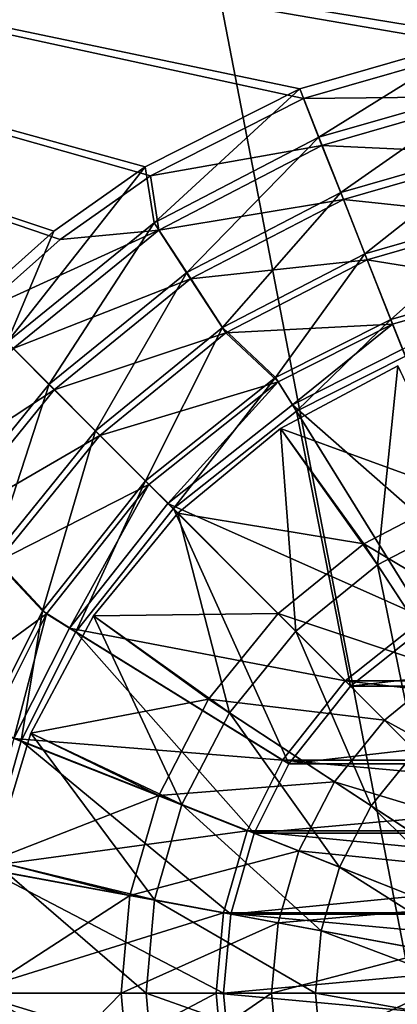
# Model space of a CAD drawing. Header units: metres. Extents: x 0 to 1004, y -708 to 0.
# Tile 35 of 125: x 408 to 464, y -386 to -241. Entities that reach past the tile are written whole.
import ezdxf

# ---------------------------------------------------------------- set-up
doc = ezdxf.new("R2010")
doc.units = ezdxf.units.M

msp = doc.modelspace()

# ---------------------------------------------------------------- linework, layer by layer
at = {"layer": 'top0123410'}
for points in [[(449.843536, -252.267075, 2169.999756), (476.228455, -244.678146, 2169.999756), (183.251587, -194.344879, 2169.999756)], [(476.228455, -244.678146, 2169.999756), (502.024689, -242.310577, 2169.999756), (183.251587, -194.344879, 2169.999756)], [(183.251587, -194.344879, 2169.999756), (502.024689, -242.310577, 2169.999756), (820.797729, -194.344879, 2169.999756)], [(401.786102, -283.848236, 2169.999756), (413.948547, -273.003815, 2169.999756), (183.251587, -194.344879, 2169.999756)], [(413.948547, -273.003815, 2169.999756), (427.275421, -263.627228, 2169.999756), (183.251587, -194.344879, 2169.999756)], [(183.251587, -194.344879, 2169.999756), (427.275421, -263.627228, 2169.999756), (449.843536, -252.267075, 2169.999756)], [(820.797729, -195.290787, 2167.143799), (502.024689, -240.775314, 2167.143799), (183.251587, -195.290787, 2167.143799)], [(502.024689, -240.775314, 2167.143799), (475.957306, -243.167007, 2167.143799), (183.251587, -195.290787, 2167.143799)], [(183.251587, -195.290787, 2167.143799), (475.957306, -243.167007, 2167.143799), (449.295593, -250.832809, 2167.143799)], [(449.295593, -250.832809, 2167.143799), (426.483063, -262.312103, 2167.143799), (183.251587, -195.290787, 2167.143799)], [(426.483063, -262.312103, 2167.143799), (413.019104, -271.781433, 2167.143799), (183.251587, -195.290787, 2167.143799)], [(183.251587, -195.290787, 2167.143799), (413.019104, -271.781433, 2167.143799), (400.730347, -282.732788, 2167.143799)], [(452.118256, -257.966095, 2158.308838), (449.295593, -250.832809, 2167.143799), (475.957306, -243.167007, 2167.143799)], [(477.354065, -250.710236, 2158.308838), (452.118256, -257.966095, 2158.308838), (475.957306, -243.167007, 2167.143799)], [(476.228455, -244.678146, 2169.999756), (449.843536, -252.267075, 2169.999756), (477.581024, -251.980362, 2161.194092)], [(427.833771, -270.546967, 2158.308838), (426.483063, -262.312103, 2167.143799), (449.295593, -250.832809, 2167.143799)], [(452.118256, -257.966095, 2158.308838), (427.833771, -270.546967, 2158.308838), (449.295593, -250.832809, 2167.143799)], [(455.344879, -266.116364, 2150.335205), (452.118256, -257.966095, 2158.308838), (477.354065, -250.710236, 2158.308838)], [(478.949097, -259.32962, 2150.335205), (455.344879, -266.116364, 2150.335205), (477.354065, -250.710236, 2158.308838)], [(449.843536, -252.267075, 2169.999756), (427.275421, -263.627228, 2169.999756), (452.576904, -259.17218, 2161.194092)], [(449.843536, -252.267075, 2169.999756), (452.576904, -259.17218, 2161.194092), (477.581024, -251.980362, 2161.194092)], [(477.581024, -251.980362, 2161.194092), (452.576904, -259.17218, 2161.194092), (479.142181, -260.413849, 2153.198975)], [(432.630463, -277.88385, 2150.335205), (427.833771, -270.546967, 2158.308838), (452.118256, -257.966095, 2158.308838)], [(455.344879, -266.116364, 2150.335205), (432.630463, -277.88385, 2150.335205), (452.118256, -257.966095, 2158.308838)], [(427.275421, -263.627228, 2169.999756), (428.516052, -271.642426, 2161.194092), (452.576904, -259.17218, 2161.194092)], [(452.576904, -259.17218, 2161.194092), (428.516052, -271.642426, 2161.194092), (455.735016, -267.146332, 2153.198975)], [(452.576904, -259.17218, 2161.194092), (455.735016, -267.146332, 2153.198975), (479.142181, -260.413849, 2153.198975)], [(458.911407, -275.125244, 2143.397217), (455.344879, -266.116364, 2150.335205), (478.949097, -259.32962, 2150.335205)], [(480.712158, -268.857056, 2143.397217), (458.911407, -275.125244, 2143.397217), (478.949097, -259.32962, 2150.335205)], [(479.142181, -260.413849, 2153.198975), (455.735016, -267.146332, 2153.198975), (480.874847, -269.773926, 2146.241211)], [(427.833771, -270.546967, 2158.308838), (406.154877, -288.157349, 2158.308838), (426.483063, -262.312103, 2167.143799)], [(406.154877, -288.157349, 2158.308838), (413.019104, -271.781433, 2167.143799), (426.483063, -262.312103, 2167.143799)], [(427.275421, -263.627228, 2169.999756), (413.948547, -273.003815, 2169.999756), (428.516052, -271.642426, 2161.194092)], [(437.932495, -285.993652, 2143.397217), (432.630463, -277.88385, 2150.335205), (455.344879, -266.116364, 2150.335205)], [(458.911407, -275.125244, 2143.397217), (437.932495, -285.993652, 2143.397217), (455.344879, -266.116364, 2150.335205)], [(428.516052, -271.642426, 2161.194092), (433.210846, -278.820129, 2153.198975), (455.735016, -267.146332, 2153.198975)], [(455.735016, -267.146332, 2153.198975), (433.210846, -278.820129, 2153.198975), (459.240082, -275.996613, 2146.241211)], [(455.735016, -267.146332, 2153.198975), (459.240082, -275.996613, 2146.241211), (480.874847, -269.773926, 2146.241211)], [(462.741882, -284.798279, 2137.627197), (458.911407, -275.125244, 2143.397217), (480.712158, -268.857056, 2143.397217)], [(480.874847, -269.773926, 2146.241211), (459.240082, -275.996613, 2146.241211), (482.72995, -279.798737, 2140.483154)], [(482.604675, -279.087311, 2137.627197), (462.741882, -284.798279, 2137.627197), (480.712158, -268.857056, 2143.397217)], [(412.35318, -294.355652, 2150.335205), (406.154877, -288.157349, 2158.308838), (427.833771, -270.546967, 2158.308838)], [(432.630463, -277.88385, 2150.335205), (412.35318, -294.355652, 2150.335205), (427.833771, -270.546967, 2158.308838)], [(400.730347, -282.732788, 2167.143799), (413.019104, -271.781433, 2167.143799), (406.154877, -288.157349, 2158.308838)], [(413.948547, -273.003815, 2169.999756), (401.786102, -283.848236, 2169.999756), (428.516052, -271.642426, 2161.194092)], [(428.516052, -271.642426, 2161.194092), (401.786102, -283.848236, 2169.999756), (407.03894, -289.097931, 2161.194092)], [(433.210846, -278.820129, 2153.198975), (428.516052, -271.642426, 2161.194092), (407.03894, -289.097931, 2161.194092)], [(445.73996, -293.354492, 2137.627197), (437.932495, -285.993652, 2143.397217), (458.911407, -275.125244, 2143.397217)], [(462.741882, -284.798279, 2137.627197), (445.73996, -293.354492, 2137.627197), (458.911407, -275.125244, 2143.397217)], [(433.210846, -278.820129, 2153.198975), (438.421478, -286.786469, 2146.241211), (459.240082, -275.996613, 2146.241211)], [(459.240082, -275.996613, 2146.241211), (438.421478, -286.786469, 2146.241211), (462.994904, -285.474976, 2140.483154)], [(459.240082, -275.996613, 2146.241211), (462.994904, -285.474976, 2140.483154), (482.72995, -279.798737, 2140.483154)], [(419.204468, -301.20694, 2143.397217), (412.35318, -294.355652, 2150.335205), (432.630463, -277.88385, 2150.335205)], [(437.932495, -285.993652, 2143.397217), (419.204468, -301.20694, 2143.397217), (432.630463, -277.88385, 2150.335205)], [(413.105438, -295.160797, 2153.198975), (433.210846, -278.820129, 2153.198975), (407.03894, -289.097931, 2161.194092)], [(438.421478, -286.786469, 2146.241211), (433.210846, -278.820129, 2153.198975), (413.105438, -295.160797, 2153.198975)], [(462.741882, -284.798279, 2137.627197), (482.604675, -279.087311, 2137.627197), (464.882019, -290.204315, 2137.627197)], [(482.72995, -279.798737, 2140.483154), (462.994904, -285.474976, 2140.483154), (464.464142, -289.195404, 2140.483154)], [(438.421478, -286.786469, 2146.241211), (446.108032, -293.976166, 2140.483154), (462.994904, -285.474976, 2140.483154)], [(445.73996, -293.354492, 2137.627197), (462.741882, -284.798279, 2137.627197), (448.804932, -298.295258, 2137.627197)], [(462.994904, -285.474976, 2140.483154), (446.108032, -293.976166, 2140.483154), (448.213531, -297.377197, 2140.483154)], [(464.464142, -289.195404, 2140.483154), (462.994904, -285.474976, 2140.483154), (448.213531, -297.377197, 2140.483154)], [(462.741882, -284.798279, 2137.627197), (464.882019, -290.204315, 2137.627197), (448.804932, -298.295258, 2137.627197)], [(419.83847, -301.889801, 2146.241211), (438.421478, -286.786469, 2146.241211), (413.105438, -295.160797, 2153.198975)], [(426.561096, -308.563568, 2137.627197), (419.204468, -301.20694, 2143.397217), (437.932495, -285.993652, 2143.397217)], [(446.108032, -293.976166, 2140.483154), (438.421478, -286.786469, 2146.241211), (419.83847, -301.889801, 2146.241211)], [(445.73996, -293.354492, 2137.627197), (426.561096, -308.563568, 2137.627197), (437.932495, -285.993652, 2143.397217)], [(412.35318, -294.355652, 2150.335205), (395.881378, -314.632935, 2150.335205), (406.154877, -288.157349, 2158.308838)], [(413.105438, -295.160797, 2153.198975), (407.03894, -289.097931, 2161.194092), (389.596222, -310.585388, 2161.194092)], [(464.464142, -289.195404, 2140.483154), (448.213531, -297.377197, 2140.483154), (478.070709, -323.548859, 2169.999756)], [(468.283081, -329.694305, 2167.143799), (448.804932, -298.295258, 2137.627197), (464.882019, -290.204315, 2137.627197)], [(403.991211, -319.934937, 2143.397217), (395.881378, -314.632935, 2150.335205), (412.35318, -294.355652, 2150.335205)], [(419.204468, -301.20694, 2143.397217), (403.991211, -319.934937, 2143.397217), (412.35318, -294.355652, 2150.335205)], [(427.049561, -309.096649, 2140.483154), (446.108032, -293.976166, 2140.483154), (419.83847, -301.889801, 2146.241211)], [(426.561096, -308.563568, 2137.627197), (445.73996, -293.354492, 2137.627197), (430.672394, -312.674835, 2137.627197)], [(446.108032, -293.976166, 2140.483154), (427.049561, -309.096649, 2140.483154), (429.872559, -311.930481, 2140.483154)], [(448.213531, -297.377197, 2140.483154), (446.108032, -293.976166, 2140.483154), (429.872559, -311.930481, 2140.483154)], [(445.73996, -293.354492, 2137.627197), (448.804932, -298.295258, 2137.627197), (430.672394, -312.674835, 2137.627197)], [(396.776764, -315.27594, 2153.198975), (413.105438, -295.160797, 2153.198975), (389.596222, -310.585388, 2161.194092)], [(419.83847, -301.889801, 2146.241211), (413.105438, -295.160797, 2153.198975), (396.776764, -315.27594, 2153.198975)], [(448.213531, -297.377197, 2140.483154), (429.872559, -311.930481, 2140.483154), (467.697357, -328.772736, 2169.999756)], [(456.799957, -338.802399, 2167.143799), (430.672394, -312.674835, 2137.627197), (448.804932, -298.295258, 2137.627197)], [(448.213531, -297.377197, 2140.483154), (467.697357, -328.772736, 2169.999756), (478.070709, -323.548859, 2169.999756)], [(468.283081, -329.694305, 2167.143799), (456.799957, -338.802399, 2167.143799), (448.804932, -298.295258, 2137.627197)], [(411.35202, -327.742401, 2137.627197), (403.991211, -319.934937, 2143.397217), (419.204468, -301.20694, 2143.397217)], [(426.561096, -308.563568, 2137.627197), (411.35202, -327.742401, 2137.627197), (419.204468, -301.20694, 2143.397217)], [(404.746185, -320.481812, 2146.241211), (419.83847, -301.889801, 2146.241211), (396.776764, -315.27594, 2153.198975)], [(427.049561, -309.096649, 2140.483154), (419.83847, -301.889801, 2146.241211), (404.746185, -320.481812, 2146.241211)], [(411.35202, -327.742401, 2137.627197), (426.561096, -308.563568, 2137.627197), (416.292786, -330.807373, 2137.627197)], [(426.561096, -308.563568, 2137.627197), (430.672394, -312.674835, 2137.627197), (416.292786, -330.807373, 2137.627197)], [(411.951569, -328.146179, 2140.483154), (427.049561, -309.096649, 2140.483154), (404.746185, -320.481812, 2146.241211)], [(427.049561, -309.096649, 2140.483154), (411.951569, -328.146179, 2140.483154), (415.347168, -330.260376, 2140.483154)], [(429.872559, -311.930481, 2140.483154), (427.049561, -309.096649, 2140.483154), (415.347168, -330.260376, 2140.483154)], [(429.872559, -311.930481, 2140.483154), (415.347168, -330.260376, 2140.483154), (456.010162, -338.048004, 2169.999756)], [(447.691864, -350.285553, 2167.143799), (416.292786, -330.807373, 2137.627197), (430.672394, -312.674835, 2137.627197)], [(429.872559, -311.930481, 2140.483154), (456.010162, -338.048004, 2169.999756), (467.697357, -328.772736, 2169.999756)], [(456.799957, -338.802399, 2167.143799), (447.691864, -350.285553, 2167.143799), (430.672394, -312.674835, 2137.627197)], [(411.951569, -328.146179, 2140.483154), (404.746185, -320.481812, 2146.241211), (393.968719, -341.306824, 2146.241211)], [(411.35202, -327.742401, 2137.627197), (402.795837, -344.744324, 2137.627197), (403.991211, -319.934937, 2143.397217)], [(402.795837, -344.744324, 2137.627197), (411.35202, -327.742401, 2137.627197), (408.201874, -346.884491, 2137.627197)], [(411.35202, -327.742401, 2137.627197), (416.292786, -330.807373, 2137.627197), (408.201874, -346.884491, 2137.627197)], [(403.44931, -345.05603, 2140.483154), (411.951569, -328.146179, 2140.483154), (393.968719, -341.306824, 2146.241211)], [(411.951569, -328.146179, 2140.483154), (403.44931, -345.05603, 2140.483154), (407.164093, -346.53952, 2140.483154)], [(415.347168, -330.260376, 2140.483154), (411.951569, -328.146179, 2140.483154), (407.164093, -346.53952, 2140.483154)], [(467.697357, -328.772736, 2169.999756), (456.010162, -338.048004, 2169.999756), (548.039185, -338.048004, 2169.999756)], [(415.347168, -330.260376, 2140.483154), (407.164093, -346.53952, 2140.483154), (446.752594, -349.728271, 2169.999756)], [(415.347168, -330.260376, 2140.483154), (446.752594, -349.728271, 2169.999756), (456.010162, -338.048004, 2169.999756)], [(535.766235, -329.694305, 2167.143799), (456.799957, -338.802399, 2167.143799), (468.283081, -329.694305, 2167.143799)], [(535.766235, -329.694305, 2167.143799), (547.24939, -338.802399, 2167.143799), (456.799957, -338.802399, 2167.143799)], [(442.557617, -360.48526, 2167.143799), (408.201874, -346.884491, 2137.627197), (416.292786, -330.807373, 2137.627197)], [(447.691864, -350.285553, 2167.143799), (442.557617, -360.48526, 2167.143799), (416.292786, -330.807373, 2137.627197)], [(456.010162, -338.048004, 2169.999756), (446.752594, -349.728271, 2169.999756), (557.296753, -349.728271, 2169.999756)], [(547.24939, -338.802399, 2167.143799), (447.691864, -350.285553, 2167.143799), (456.799957, -338.802399, 2167.143799)], [(547.24939, -338.802399, 2167.143799), (556.357483, -350.285553, 2167.143799), (447.691864, -350.285553, 2167.143799)], [(456.010162, -338.048004, 2169.999756), (557.296753, -349.728271, 2169.999756), (548.039185, -338.048004, 2169.999756)], [(402.795837, -344.744324, 2137.627197), (408.201874, -346.884491, 2137.627197), (402.802032, -365.665131, 2137.627197)], [(407.164093, -346.53952, 2140.483154), (401.715515, -365.535858, 2140.483154), (441.528015, -360.119659, 2169.999756)], [(407.164093, -346.53952, 2140.483154), (441.528015, -360.119659, 2169.999756), (446.752594, -349.728271, 2169.999756)], [(439.135071, -372.388885, 2167.143799), (402.802032, -365.665131, 2137.627197), (408.201874, -346.884491, 2137.627197)], [(442.557617, -360.48526, 2167.143799), (439.135071, -372.388885, 2167.143799), (408.201874, -346.884491, 2137.627197)], [(446.752594, -349.728271, 2169.999756), (441.528015, -360.119659, 2169.999756), (562.521362, -360.119659, 2169.999756)], [(556.357483, -350.285553, 2167.143799), (442.557617, -360.48526, 2167.143799), (447.691864, -350.285553, 2167.143799)], [(556.357483, -350.285553, 2167.143799), (561.491699, -360.48526, 2167.143799), (442.557617, -360.48526, 2167.143799)], [(446.752594, -349.728271, 2169.999756), (562.521362, -360.119659, 2169.999756), (557.296753, -349.728271, 2169.999756)], [(401.715515, -365.535858, 2140.483154), (438.053223, -372.234436, 2169.999756), (441.528015, -360.119659, 2169.999756)], [(441.528015, -360.119659, 2169.999756), (438.053223, -372.234436, 2169.999756), (565.996094, -372.234436, 2169.999756)], [(561.491699, -360.48526, 2167.143799), (439.135071, -372.388885, 2167.143799), (442.557617, -360.48526, 2167.143799)], [(561.491699, -360.48526, 2167.143799), (564.914246, -372.388885, 2167.143799), (439.135071, -372.388885, 2167.143799)], [(441.528015, -360.119659, 2169.999756), (565.996094, -372.234436, 2169.999756), (562.521362, -360.119659, 2169.999756)], [(401.715515, -365.535858, 2140.483154), (400.025391, -384.067749, 2140.483154), (438.053223, -372.234436, 2169.999756)], [(438.067261, -384.02713, 2167.143799), (401.11731, -384.02713, 2137.627197), (402.802032, -365.665131, 2137.627197)], [(439.135071, -372.388885, 2167.143799), (438.067261, -384.02713, 2167.143799), (402.802032, -365.665131, 2137.627197)], [(400.025391, -384.067749, 2140.483154), (436.975372, -384.053162, 2169.999756), (438.053223, -372.234436, 2169.999756)], [(438.053223, -372.234436, 2169.999756), (436.975372, -384.053162, 2169.999756), (567.073975, -384.053162, 2169.999756)], [(438.053223, -372.234436, 2169.999756), (567.073975, -384.053162, 2169.999756), (565.996094, -372.234436, 2169.999756)], [(564.914246, -372.388885, 2167.143799), (438.067261, -384.02713, 2167.143799), (439.135071, -372.388885, 2167.143799)], [(564.914246, -372.388885, 2167.143799), (565.982056, -384.02713, 2167.143799), (438.067261, -384.02713, 2167.143799)], [(400.025391, -384.067749, 2140.483154), (401.744049, -402.672516, 2140.483154), (436.975372, -384.053162, 2169.999756)], [(438.067261, -384.02713, 2167.143799), (439.135071, -395.665375, 2167.143799), (401.11731, -384.02713, 2137.627197)], [(439.135071, -395.665375, 2167.143799), (402.802032, -402.38913, 2137.627197), (401.11731, -384.02713, 2137.627197)], [(401.744049, -402.672516, 2140.483154), (438.071411, -395.918091, 2169.999756), (436.975372, -384.053162, 2169.999756)], [(436.975372, -384.053162, 2169.999756), (565.977905, -395.918091, 2169.999756), (567.073975, -384.053162, 2169.999756)], [(436.975372, -384.053162, 2169.999756), (438.071411, -395.918091, 2169.999756), (565.977905, -395.918091, 2169.999756)], [(565.982056, -384.02713, 2167.143799), (439.135071, -395.665375, 2167.143799), (438.067261, -384.02713, 2167.143799)], [(565.982056, -384.02713, 2167.143799), (564.914246, -395.665375, 2167.143799), (439.135071, -395.665375, 2167.143799)]]:
    msp.add_3dface(points, dxfattribs=at)
at = {"layer": 'top0123417'}
for points in [[(463.756317, -291.63916, 2136.719971), (446.467651, -300.880157, 2136.719971), (472.916138, -310.500458, 2147.430664)], [(463.756317, -291.63916, 2134.872559), (446.467651, -300.880157, 2134.872559), (463.756317, -291.63916, 2136.719971)], [(446.467651, -300.880157, 2134.872559), (446.467651, -300.880157, 2136.719971), (463.756317, -291.63916, 2136.719971)], [(446.467651, -300.880157, 2134.872559), (463.756317, -291.63916, 2134.872559), (460.770752, -320.926392, 2129.237549)], [(460.770752, -320.926392, 2129.237549), (463.756317, -291.63916, 2134.872559), (474.27417, -313.930786, 2129.237549)], [(446.467651, -300.880157, 2136.719971), (431.313995, -313.316437, 2136.719971), (458.751892, -317.838409, 2147.430664)], [(446.467651, -300.880157, 2134.872559), (431.313995, -313.316437, 2134.872559), (446.467651, -300.880157, 2136.719971)], [(431.313995, -313.316437, 2134.872559), (431.313995, -313.316437, 2136.719971), (446.467651, -300.880157, 2136.719971)], [(431.313995, -313.316437, 2134.872559), (446.467651, -300.880157, 2134.872559), (448.716187, -330.718628, 2129.237549)], [(446.467651, -300.880157, 2136.719971), (458.751892, -317.838409, 2147.430664), (472.916138, -310.500458, 2147.430664)], [(448.716187, -330.718628, 2129.237549), (446.467651, -300.880157, 2134.872559), (460.770752, -320.926392, 2129.237549)], [(472.916138, -310.500458, 2147.430664), (458.751892, -317.838409, 2147.430664), (481.092072, -331.152466, 2155.620361)], [(431.313995, -313.316437, 2136.719971), (418.877716, -328.470093, 2136.719971), (446.107422, -328.109863, 2147.430664)], [(431.313995, -313.316437, 2134.872559), (418.877716, -328.470093, 2134.872559), (431.313995, -313.316437, 2136.719971)], [(418.877716, -328.470093, 2134.872559), (418.877716, -328.470093, 2136.719971), (431.313995, -313.316437, 2136.719971)], [(418.877716, -328.470093, 2134.872559), (431.313995, -313.316437, 2134.872559), (438.92392, -342.773224, 2129.237549)], [(431.313995, -313.316437, 2136.719971), (446.107422, -328.109863, 2147.430664), (458.751892, -317.838409, 2147.430664)], [(438.92392, -342.773224, 2129.237549), (431.313995, -313.316437, 2134.872559), (448.716187, -330.718628, 2129.237549)], [(474.436371, -341.828888, 2125.187256), (460.770752, -320.926392, 2129.237549), (474.27417, -313.930786, 2129.237549)], [(458.751892, -317.838409, 2147.430664), (446.107422, -328.109863, 2147.430664), (470.90625, -336.429352, 2155.620361)], [(458.751892, -317.838409, 2147.430664), (470.90625, -336.429352, 2155.620361), (481.092072, -331.152466, 2155.620361)], [(448.716187, -330.718628, 2129.237549), (460.770752, -320.926392, 2129.237549), (466.374939, -348.377411, 2125.187256)], [(460.770752, -320.926392, 2129.237549), (474.436371, -341.828888, 2125.187256), (466.374939, -348.377411, 2125.187256)], [(418.877716, -328.470093, 2136.719971), (409.636719, -345.758789, 2136.719971), (435.835938, -340.754364, 2147.430664)], [(418.877716, -328.470093, 2134.872559), (409.636719, -345.758789, 2134.872559), (418.877716, -328.470093, 2136.719971)], [(409.636719, -345.758789, 2134.872559), (409.636719, -345.758789, 2136.719971), (418.877716, -328.470093, 2136.719971)], [(409.636719, -345.758789, 2134.872559), (418.877716, -328.470093, 2134.872559), (431.928314, -356.276611, 2129.237549)], [(418.877716, -328.470093, 2136.719971), (435.835938, -340.754364, 2147.430664), (446.107422, -328.109863, 2147.430664)], [(431.928314, -356.276611, 2129.237549), (418.877716, -328.470093, 2134.872559), (438.92392, -342.773224, 2129.237549)], [(446.107422, -328.109863, 2147.430664), (435.835938, -340.754364, 2147.430664), (461.813324, -343.815796, 2155.620361)], [(446.107422, -328.109863, 2147.430664), (461.813324, -343.815796, 2155.620361), (470.90625, -336.429352, 2155.620361)], [(448.716187, -330.718628, 2129.237549), (459.826416, -356.438812, 2125.187256), (438.92392, -342.773224, 2129.237549)], [(448.716187, -330.718628, 2129.237549), (466.374939, -348.377411, 2125.187256), (459.826416, -356.438812, 2125.187256)], [(470.90625, -336.429352, 2155.620361), (461.813324, -343.815796, 2155.620361), (483.510742, -355.708771, 2161.084473)], [(409.636719, -345.758789, 2136.719971), (428.497986, -354.918579, 2147.430664), (435.835938, -340.754364, 2147.430664)], [(435.835938, -340.754364, 2147.430664), (428.497986, -354.918579, 2147.430664), (454.42688, -352.908722, 2155.620361)], [(435.835938, -340.754364, 2147.430664), (454.42688, -352.908722, 2155.620361), (461.813324, -343.815796, 2155.620361)], [(455.148163, -365.469147, 2125.187256), (431.928314, -356.276611, 2129.237549), (438.92392, -342.773224, 2129.237549)], [(459.826416, -356.438812, 2125.187256), (455.148163, -365.469147, 2125.187256), (438.92392, -342.773224, 2129.237549)], [(461.813324, -343.815796, 2155.620361), (454.42688, -352.908722, 2155.620361), (478.100891, -360.103333, 2161.084473)], [(461.813324, -343.815796, 2155.620361), (478.100891, -360.103333, 2161.084473), (483.510742, -355.708771, 2161.084473)], [(409.636719, -345.758789, 2136.719971), (403.946136, -364.518097, 2136.719971), (428.497986, -354.918579, 2147.430664)], [(409.636719, -345.758789, 2134.872559), (403.946136, -364.518097, 2134.872559), (409.636719, -345.758789, 2136.719971)], [(403.946136, -364.518097, 2134.872559), (403.946136, -364.518097, 2136.719971), (409.636719, -345.758789, 2136.719971)], [(403.946136, -364.518097, 2134.872559), (409.636719, -345.758789, 2134.872559), (427.893677, -370.309021, 2129.237549)], [(427.893677, -370.309021, 2129.237549), (409.636719, -345.758789, 2134.872559), (431.928314, -356.276611, 2129.237549)], [(466.374939, -348.377411, 2125.187256), (480.903717, -370.218689, 2122.751709), (459.826416, -356.438812, 2125.187256)], [(454.42688, -352.908722, 2155.620361), (428.497986, -354.918579, 2147.430664), (449.149994, -363.094513, 2155.620361)], [(473.706299, -365.513184, 2161.084473), (454.42688, -352.908722, 2155.620361), (449.149994, -363.094513, 2155.620361)], [(478.100891, -360.103333, 2161.084473), (454.42688, -352.908722, 2155.620361), (473.706299, -365.513184, 2161.084473)], [(428.497986, -354.918579, 2147.430664), (403.946136, -364.518097, 2136.719971), (424.26593, -369.637665, 2147.430664)], [(449.149994, -363.094513, 2155.620361), (428.497986, -354.918579, 2147.430664), (424.26593, -369.637665, 2147.430664)], [(452.450012, -374.85321, 2125.187256), (427.893677, -370.309021, 2129.237549), (431.928314, -356.276611, 2129.237549)], [(452.450012, -374.85321, 2125.187256), (431.928314, -356.276611, 2129.237549), (455.148163, -365.469147, 2125.187256)], [(459.826416, -356.438812, 2125.187256), (478.562134, -374.738525, 2122.751709), (455.148163, -365.469147, 2125.187256)], [(459.826416, -356.438812, 2125.187256), (480.903717, -370.218689, 2122.751709), (478.562134, -374.738525, 2122.751709)], [(446.106628, -373.679352, 2155.620361), (449.149994, -363.094513, 2155.620361), (424.26593, -369.637665, 2147.430664)], [(470.566833, -371.573242, 2161.084473), (449.149994, -363.094513, 2155.620361), (446.106628, -373.679352, 2155.620361)], [(449.149994, -363.094513, 2155.620361), (470.566833, -371.573242, 2161.084473), (473.706299, -365.513184, 2161.084473)], [(424.26593, -369.637665, 2147.430664), (403.946136, -364.518097, 2136.719971), (402.024689, -384.02713, 2136.719971)], [(402.024689, -384.02713, 2134.872559), (403.946136, -364.518097, 2134.872559), (426.635101, -384.02713, 2129.237549)], [(426.635101, -384.02713, 2129.237549), (403.946136, -364.518097, 2134.872559), (427.893677, -370.309021, 2129.237549)], [(477.21167, -379.435425, 2122.751709), (452.450012, -374.85321, 2125.187256), (455.148163, -365.469147, 2125.187256)], [(478.562134, -374.738525, 2122.751709), (477.21167, -379.435425, 2122.751709), (455.148163, -365.469147, 2125.187256)], [(424.26593, -369.637665, 2147.430664), (402.024689, -384.02713, 2136.719971), (422.945709, -384.02713, 2147.430664)], [(446.106628, -373.679352, 2155.620361), (424.26593, -369.637665, 2147.430664), (422.945709, -384.02713, 2147.430664)], [(426.635101, -384.02713, 2129.237549), (427.893677, -370.309021, 2129.237549), (451.608337, -384.02713, 2125.187256)], [(427.893677, -370.309021, 2129.237549), (452.450012, -374.85321, 2125.187256), (451.608337, -384.02713, 2125.187256)], [(468.756165, -377.870697, 2161.084473), (470.566833, -371.573242, 2161.084473), (446.106628, -373.679352, 2155.620361)], [(445.157257, -384.02713, 2155.620361), (446.106628, -373.679352, 2155.620361), (422.945709, -384.02713, 2147.430664)], [(468.756165, -377.870697, 2161.084473), (446.106628, -373.679352, 2155.620361), (445.157257, -384.02713, 2155.620361)], [(451.608337, -384.02713, 2125.187256), (452.450012, -374.85321, 2125.187256), (476.790405, -384.02713, 2122.751709)], [(476.790405, -384.02713, 2122.751709), (452.450012, -374.85321, 2125.187256), (477.21167, -379.435425, 2122.751709)], [(468.191315, -384.02713, 2161.084473), (468.756165, -377.870697, 2161.084473), (445.157257, -384.02713, 2155.620361)], [(402.024689, -384.02713, 2136.719971), (403.946136, -403.536163, 2136.719971), (422.945709, -384.02713, 2147.430664)], [(403.946136, -403.536163, 2134.872559), (402.024689, -384.02713, 2134.872559), (427.893677, -397.745239, 2129.237549)], [(427.893677, -397.745239, 2129.237549), (402.024689, -384.02713, 2134.872559), (426.635101, -384.02713, 2129.237549)], [(422.945709, -384.02713, 2147.430664), (403.946136, -403.536163, 2136.719971), (424.26593, -398.416565, 2147.430664)], [(422.945709, -384.02713, 2147.430664), (424.26593, -398.416565, 2147.430664), (445.157257, -384.02713, 2155.620361)], [(424.26593, -398.416565, 2147.430664), (446.106628, -394.374908, 2155.620361), (445.157257, -384.02713, 2155.620361)], [(426.635101, -384.02713, 2129.237549), (451.608337, -384.02713, 2125.187256), (452.450012, -393.20105, 2125.187256)], [(452.450012, -393.20105, 2125.187256), (427.893677, -397.745239, 2129.237549), (426.635101, -384.02713, 2129.237549)], [(445.157257, -384.02713, 2155.620361), (446.106628, -394.374908, 2155.620361), (468.191315, -384.02713, 2161.084473)], [(446.106628, -394.374908, 2155.620361), (468.756165, -390.183533, 2161.084473), (468.191315, -384.02713, 2161.084473)], [(477.21167, -388.618835, 2122.751709), (451.608337, -384.02713, 2125.187256), (476.790405, -384.02713, 2122.751709)], [(451.608337, -384.02713, 2125.187256), (477.21167, -388.618835, 2122.751709), (452.450012, -393.20105, 2125.187256)]]:
    msp.add_3dface(points, dxfattribs=at)
at = {"layer": 'top0123459'}
for points in [[(994.049377, -10, 90), (217.024673, -653.266907, 90), (10, -10, 90)], [(787.024658, -653.266907, 90), (217.024673, -653.266907, 90), (994.049377, -10, 90)], [(406.116364, -74.810768, 117.032295), (59.186348, -280.118225, 113.448639), (489.911316, -508.234344, 109.46685)], [(502.024689, -75.769028, 117.015564), (406.116364, -74.810768, 117.032295), (489.911316, -508.234344, 109.46685)], [(59.186348, -280.118225, 113.448639), (58.259731, -341.679382, 112.374084), (489.911316, -508.234344, 109.46685)], [(489.911316, -508.234344, 109.46685), (58.259731, -341.679382, 112.374084), (477.822968, -511.707306, 109.406235)], [(58.259731, -341.679382, 112.374084), (59.562889, -403.233734, 111.299652), (477.822968, -511.707306, 109.406235)]]:
    msp.add_3dface(points, dxfattribs=at)

doc.saveas('drawing.dxf')
